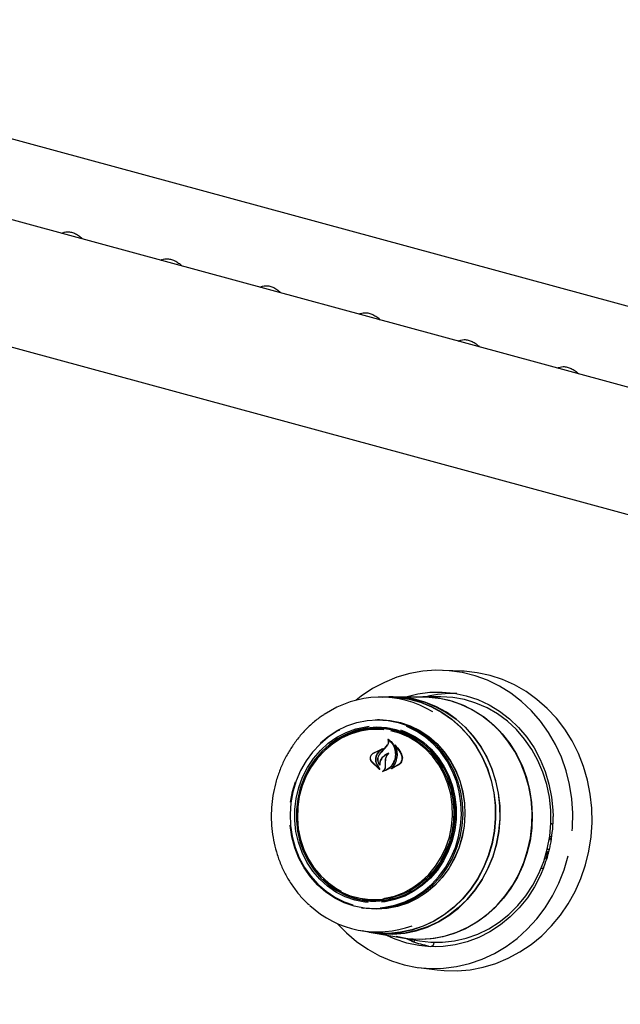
# Model space of a CAD drawing. Header units: inches. Extents: x 35 to 206, y 22 to 147.
# Tile 38 of 51: x 158 to 163, y 119 to 127. Entities that reach past the tile are written whole.
import ezdxf

# ---------------------------------------------------------------- set-up
doc = ezdxf.new("R2010")
doc.units = ezdxf.units.IN
doc.header["$LTSCALE"] = 16
doc.header["$MEASUREMENT"] = 0

msp = doc.modelspace()

# ---------------------------------------------------------------- linework, layer by layer
at = {"color": 7, "linetype": 'Continuous', "lineweight": 25}
for p, q in [((154.2959, 127.3726), (177.8386, 120.9742)), ((177.6148, 120.3755), (152.6648, 127.1564)), ((152.3656, 126.2014), (177.5425, 119.3589)), ((159.2381, 125.3699), (159.2381, 125.3716)), ((161.5246, 122.0705), (161.3731, 122.0767)), ((160.9261, 121.859), (160.8594, 121.8589)), ((160.9611, 121.8609), (160.9261, 121.8609)), ((161.2035, 121.8597), (160.9608, 121.8592)), ((161.3451, 121.8617), (161.2037, 121.8614)), ((160.8494, 121.6749), (160.8338, 121.6749)), ((160.8442, 121.6038), (160.8261, 121.6038)), ((160.925, 121.5126), (160.9215, 121.5129)), ((160.7977, 121.4009), (160.8668, 121.4357)), ((160.7983, 121.4022), (160.88, 121.4404)), ((160.8673, 121.4343), (160.8384, 121.4078)), ((160.8589, 121.4022), (160.8953, 121.4424)), ((160.869, 121.4356), (160.8671, 121.4357)), ((160.8953, 121.4424), (160.9173, 121.471)), ((160.8964, 121.4433), (160.9188, 121.4716)), ((160.9822, 121.4613), (160.9794, 121.4615)), ((160.8516, 121.2693), (160.7842, 121.3357)), ((160.8472, 121.2743), (160.785, 121.3367)), ((160.8997, 121.3266), (160.9007, 121.3525)), ((160.9008, 121.3268), (160.9015, 121.3525)), ((160.826, 121.3157), (160.8482, 121.2755)), ((160.8274, 121.3165), (160.8527, 121.2704)), ((160.851, 121.3106), (160.851, 121.3105)), ((160.8993, 121.2953), (160.8997, 121.3266)), ((160.9008, 121.2953), (160.9008, 121.3268)), ((161.0095, 121.3086), (160.9467, 121.2756)), ((160.9528, 121.2794), (160.9528, 121.2794)), ((161.0079, 121.3099), (160.9531, 121.2794)), ((160.1433, 121.0903), (160.1663, 121.1688)), ((160.1274, 121.0054), (160.1433, 121.0903)), ((162.2336, 120.7021), (162.238, 120.7009)), ((162.2349, 120.7108), (162.2365, 120.7031)), ((162.2501, 120.7224), (162.2372, 120.7259)), ((162.2405, 120.7023), (162.2494, 120.7132)), ((162.2494, 120.7132), (162.2515, 120.722)), ((162.2186, 120.6267), (162.2364, 120.6141)), ((162.2314, 120.619), (162.2267, 120.6001)), ((162.2079, 120.5405), (162.1948, 120.5416)), ((162.2079, 120.5405), (162.22, 120.5909)), ((162.2151, 120.6045), (162.2132, 120.6051)), ((162.2135, 120.6062), (162.2309, 120.5943)), ((162.22, 120.5909), (162.2164, 120.6029)), ((162.1857, 120.4668), (162.1653, 120.4615)), ((162.1653, 120.4616), (162.1654, 120.4615)), ((160.709, 120.2162), (160.7269, 120.2131)), ((160.7047, 120.1448), (160.7201, 120.1421)), ((160.6991, 119.9591), (160.7649, 119.9478)), ((160.7646, 119.946), (160.799, 119.9401)), ((160.799, 119.9418), (161.0382, 119.9007)), ((161.0381, 119.8989), (161.1775, 119.875)), ((161.1098, 119.8759), (161.0652, 119.8943)), ((161.1098, 119.8759), (161.1094, 119.8759)), ((161.2748, 119.831), (161.2754, 119.8309)), ((161.3056, 119.8264), (161.2754, 119.8309)), ((161.2953, 119.8632), (161.2931, 119.8539)), ((161.1691, 119.6583), (161.3195, 119.6391))]:
    msp.add_line(p, q, dxfattribs=at)
at = {"color": 7, "linetype": 'Continuous', "lineweight": 25, "flags": 128}
for points in [[(158.2711, 125.6387), (158.2687, 125.6363), (158.2665, 125.634)], [(159.0784, 125.4192), (159.076, 125.4169), (159.0738, 125.4146)], [(159.8857, 125.1998), (159.8833, 125.1975), (159.8811, 125.1952)], [(160.693, 124.9804), (160.6906, 124.9781), (160.6884, 124.9758)], [(161.5003, 124.761), (161.4979, 124.7587), (161.4957, 124.7563)], [(162.3076, 124.5416), (162.3052, 124.5392), (162.303, 124.5369)], [(162.4207, 120.7704), (162.4228, 120.7984), (162.425, 120.9157), (162.4169, 121.0325), (162.3984, 121.1477), (162.3699, 121.2602), (162.3315, 121.3691), (162.2836, 121.4733), (162.2266, 121.5717), (162.1611, 121.6636), (162.0878, 121.7479), (162.0072, 121.8241), (161.9201, 121.8912), (161.8274, 121.9488), (161.7299, 121.9962), (161.6286, 122.0331), (161.5243, 122.0591), (161.418, 122.0738), (161.3108, 122.0773), (161.2036, 122.0695), (161.0974, 122.0504), (160.9933, 122.0202), (160.8922, 121.9793), (160.795, 121.9279), (160.7027, 121.8666), (160.6599, 121.8334)], [(161.3195, 119.6391), (161.3762, 119.6334), (161.4828, 119.6314), (161.5894, 119.6405), (161.6948, 119.6607), (161.7981, 119.6917), (161.8983, 119.7333), (161.9947, 119.7852), (162.0861, 119.8467), (162.172, 119.9175), (162.2513, 119.9968), (162.3235, 120.0838), (162.3879, 120.1779), (162.4438, 120.2782), (162.4908, 120.3836), (162.5285, 120.4934), (162.5564, 120.6064), (162.5744, 120.7216), (162.5822, 120.8381), (162.5799, 120.9546), (162.5673, 121.0702), (162.5447, 121.1838), (162.5123, 121.2944), (162.4703, 121.4009), (162.4191, 121.5024), (162.3592, 121.5979), (162.2911, 121.6866), (162.2155, 121.7677), (162.1331, 121.8404), (162.0446, 121.9041), (161.9507, 121.9581), (161.8525, 122.0021), (161.7507, 122.0355), (161.6463, 122.0581), (161.5403, 122.0697), (161.5246, 122.0705)], [(161.0614, 121.8594), (161.0654, 121.8607), (161.1626, 121.8853), (161.2614, 121.8986), (161.3608, 121.9007), (161.4596, 121.8914), (161.5569, 121.8708), (161.6516, 121.8392), (161.7425, 121.7969), (161.8288, 121.7444), (161.9094, 121.6823), (161.9835, 121.6112), (162.0503, 121.5318), (162.109, 121.4452), (162.1591, 121.3522), (162.1998, 121.2539), (162.2309, 121.1512), (162.2519, 121.0455), (162.2627, 120.9377), (162.2642, 120.8884)], [(160.8717, 121.8589), (160.9031, 121.8605), (160.9985, 121.8578), (161.0929, 121.8438), (161.1852, 121.8187), (161.2743, 121.7828), (161.3592, 121.7365), (161.4389, 121.6804), (161.5124, 121.6152), (161.579, 121.5415), (161.6377, 121.4602), (161.688, 121.3724), (161.7292, 121.279), (161.7608, 121.1811), (161.7825, 121.0799), (161.7941, 120.9766), (161.7953, 120.8723), (161.7862, 120.7684), (161.7669, 120.6659), (161.7376, 120.5662), (161.6986, 120.4703), (161.6504, 120.3795), (161.5936, 120.2947), (161.5289, 120.217), (161.4569, 120.1473), (161.3786, 120.0864), (161.2949, 120.035), (161.2067, 119.9937), (161.115, 119.963), (161.021, 119.9433), (160.9258, 119.9347), (160.8304, 119.9374), (160.736, 119.9514), (160.7113, 119.957)], [(160.9261, 121.859), (160.9983, 121.8559), (161.0925, 121.842), (161.1846, 121.8169), (161.2736, 121.7811), (161.3583, 121.7349), (161.4379, 121.6789), (161.5113, 121.6138), (161.5777, 121.5402), (161.6363, 121.4592), (161.6865, 121.3715), (161.7276, 121.2783), (161.7592, 121.1806), (161.7809, 121.0796), (161.7924, 120.9764), (161.7936, 120.8724), (161.7845, 120.7686), (161.7652, 120.6664), (161.736, 120.5668), (161.6971, 120.4712), (161.649, 120.3805), (161.5924, 120.2959), (161.5277, 120.2183), (161.4559, 120.1488), (161.3777, 120.0879), (161.2941, 120.0366), (161.2061, 119.9954), (161.1146, 119.9648), (161.0208, 119.9451), (160.9258, 119.9365), (160.8306, 119.9393), (160.7649, 119.9478)], [(161.8045, 120.6623), (161.8238, 120.765), (161.833, 120.8693), (161.8317, 120.9739), (161.8202, 121.0776), (161.7984, 121.1791), (161.7666, 121.2772), (161.7253, 121.3709), (161.6749, 121.4591), (161.616, 121.5405), (161.5492, 121.6145), (161.4755, 121.6799), (161.3955, 121.7362), (161.3103, 121.7826), (161.2209, 121.8186), (161.1283, 121.8438), (161.0337, 121.8578), (160.9611, 121.8609)], [(161.15, 121.8596), (161.1602, 121.8602), (161.2563, 121.8598), (161.3518, 121.8483), (161.4454, 121.8258), (161.5361, 121.7925), (161.623, 121.7487), (161.7049, 121.6951), (161.781, 121.6321), (161.8505, 121.5606), (161.9125, 121.4813), (161.9663, 121.3951), (162.0114, 121.303), (162.0471, 121.2061), (162.0732, 121.1054), (162.0893, 121.002), (162.0952, 120.8973), (162.0909, 120.7922), (162.0764, 120.6881), (162.0518, 120.5861), (162.0175, 120.4874), (161.9739, 120.393), (161.9214, 120.3041), (161.8606, 120.2217), (161.7923, 120.1466), (161.7171, 120.0798), (161.636, 120.022), (161.5499, 119.9739), (161.4597, 119.9359), (161.3665, 119.9086), (161.2712, 119.8922), (161.1751, 119.887), (161.0792, 119.8929), (160.9855, 119.9098)], [(161.0058, 121.858), (161.0332, 121.8561), (161.1277, 121.8421), (161.2201, 121.817), (161.3094, 121.781), (161.3944, 121.7347), (161.4742, 121.6785), (161.5478, 121.6132), (161.6144, 121.5394), (161.6733, 121.458), (161.7236, 121.3701), (161.7648, 121.2766), (161.7965, 121.1786), (161.8183, 121.0772), (161.8298, 120.9738), (161.831, 120.8694), (161.8219, 120.7653), (161.8026, 120.6627)], [(161.0382, 119.9007), (161.1031, 119.8922), (161.199, 119.889), (161.2948, 119.8971), (161.3895, 119.9162), (161.4819, 119.9461), (161.571, 119.9866), (161.6558, 120.0371), (161.7354, 120.0971), (161.8088, 120.1659), (161.8752, 120.2428), (161.9338, 120.3268), (161.9841, 120.417), (162.0254, 120.5123), (162.0572, 120.6118), (162.0792, 120.7143), (162.0911, 120.8185), (162.0929, 120.9234), (162.0845, 121.0278), (162.0659, 121.1304), (162.0374, 121.2301), (161.9994, 121.3257), (161.9521, 121.4163), (161.8963, 121.5007), (161.8325, 121.578), (161.7614, 121.6473), (161.6839, 121.7079), (161.6008, 121.759), (161.513, 121.8001), (161.4216, 121.8307)], [(162.2174, 120.6219), (162.2372, 120.7264), (162.2468, 120.8324), (162.246, 120.9388), (162.2348, 121.0442), (162.2134, 121.1477), (162.1821, 121.2479), (162.1411, 121.3437), (162.091, 121.4341), (162.0323, 121.5179), (161.9657, 121.5944), (161.8919, 121.6626), (161.8117, 121.7217), (161.7262, 121.771), (161.6362, 121.8101), (161.5427, 121.8384), (161.4469, 121.8557), (161.3498, 121.8617), (161.3451, 121.8617)], [(160.3698, 121.4857), (160.4337, 121.5392), (160.5072, 121.5872), (160.5854, 121.6252), (160.667, 121.6528), (160.7509, 121.6694), (160.8359, 121.6749), (160.9207, 121.6692), (161.0041, 121.6523), (161.0849, 121.6246), (161.1619, 121.5863), (161.234, 121.5381), (161.3001, 121.4807), (161.3592, 121.4149), (161.4106, 121.3417), (161.4534, 121.2621), (161.4871, 121.1773), (161.5111, 121.0885), (161.525, 120.997), (161.5288, 120.9042), (161.5222, 120.8115), (161.5056, 120.7201), (161.4789, 120.6314), (161.4428, 120.5467), (161.3976, 120.4672), (161.344, 120.3941), (161.2829, 120.3284), (161.2151, 120.2712), (161.1416, 120.2232), (161.0634, 120.1852), (160.9818, 120.1576), (160.8979, 120.141), (160.8129, 120.1355), (160.7281, 120.1412), (160.6447, 120.1581), (160.5639, 120.1858), (160.4869, 120.2241), (160.4148, 120.2723), (160.3487, 120.3297), (160.2896, 120.3955), (160.2382, 120.4687), (160.1954, 120.5483), (160.1617, 120.6331), (160.1378, 120.7219), (160.1238, 120.8134), (160.1234, 120.8172)], [(160.8152, 121.6746), (160.8522, 121.6756), (160.9372, 121.6699), (161.0209, 121.653), (161.1019, 121.6251), (161.1791, 121.5868), (161.2514, 121.5385), (161.3176, 121.4809), (161.377, 121.4149), (161.4285, 121.3415), (161.4714, 121.2617), (161.5051, 121.1766), (161.5292, 121.0876), (161.5432, 120.9959), (161.5469, 120.9029), (161.5404, 120.8099), (161.5237, 120.7182), (161.497, 120.6293), (161.4607, 120.5443), (161.4154, 120.4646), (161.3617, 120.3913), (161.3004, 120.3255), (161.2324, 120.2681), (161.1587, 120.22), (161.0804, 120.1818), (160.9985, 120.1542), (160.9144, 120.1375), (160.8292, 120.132), (160.7441, 120.1378), (160.6864, 120.1482)], [(160.8494, 121.6749), (160.8516, 121.6749), (160.9365, 121.6692), (161.0201, 121.6523), (161.101, 121.6245), (161.1782, 121.5862), (161.2504, 121.5379), (161.3166, 121.4804), (161.3758, 121.4145), (161.4273, 121.3411), (161.4702, 121.2614), (161.5039, 121.1764), (161.5279, 121.0875), (161.5419, 120.9959), (161.5457, 120.9029), (161.5391, 120.81), (161.5224, 120.7184), (161.4957, 120.6296), (161.4595, 120.5447), (161.4142, 120.4651), (161.3606, 120.3919), (161.2994, 120.3261), (161.2314, 120.2688), (161.1578, 120.2207), (161.0795, 120.1826), (160.9978, 120.155), (160.9137, 120.1383), (160.8286, 120.1328), (160.7436, 120.1385), (160.7201, 120.1421)], [(160.5245, 121.5904), (160.5068, 121.5807), (160.434, 121.5332), (160.3669, 121.4765), (160.3064, 121.4115), (160.2533, 121.3392), (160.2086, 121.2605), (160.1728, 121.1766), (160.1464, 121.0888), (160.1299, 120.9983), (160.1234, 120.9064), (160.1272, 120.8146), (160.141, 120.724), (160.1647, 120.6361), (160.198, 120.5522), (160.2404, 120.4734), (160.2913, 120.4009), (160.3498, 120.3357), (160.4153, 120.2789), (160.4866, 120.2312), (160.5629, 120.1933), (160.6338, 120.1684)], [(160.7593, 120.1885), (160.7307, 120.1915), (160.6496, 120.2077), (160.5712, 120.2348), (160.4966, 120.2726), (160.4271, 120.3204), (160.3638, 120.3773), (160.3076, 120.4427), (160.2595, 120.5153), (160.2201, 120.5941), (160.1902, 120.6778), (160.1702, 120.765), (160.1604, 120.8546), (160.1609, 120.9449), (160.1718, 121.0346), (160.1929, 121.1222), (160.2238, 121.2065), (160.2641, 121.286), (160.3132, 121.3595), (160.3702, 121.4259), (160.4342, 121.484), (160.5043, 121.5331), (160.5793, 121.5722), (160.6581, 121.6009), (160.7394, 121.6185), (160.7662, 121.6219)], [(160.9865, 121.5928), (160.9067, 121.6087), (160.8255, 121.6135), (160.7442, 121.6072), (160.6642, 121.5898), (160.5866, 121.5616), (160.5128, 121.5231), (160.4437, 121.4748), (160.3807, 121.4175), (160.3246, 121.3522), (160.2763, 121.2798), (160.2366, 121.2015), (160.2062, 121.1186), (160.1854, 121.0323), (160.1747, 120.944), (160.1741, 120.855), (160.1838, 120.7669), (160.2035, 120.681), (160.233, 120.5986), (160.2717, 120.521), (160.3191, 120.4495), (160.3744, 120.3852), (160.4368, 120.3291), (160.5052, 120.2821), (160.5786, 120.2449), (160.6559, 120.2181), (160.7357, 120.2022), (160.8169, 120.1974), (160.8981, 120.2037), (160.9782, 120.2211), (161.0557, 120.2493), (161.1296, 120.2879), (161.1986, 120.3361), (161.2617, 120.3934), (161.3178, 120.4587), (161.366, 120.5311), (161.4057, 120.6094), (161.4362, 120.6923), (161.4569, 120.7787), (161.4677, 120.867), (161.4682, 120.9559), (161.4586, 121.044), (161.4388, 121.13), (161.4094, 121.2124), (161.3707, 121.2899), (161.3233, 121.3614), (161.2679, 121.4257), (161.2056, 121.4818), (161.1372, 121.5288), (161.0637, 121.566), (160.9865, 121.5928)], [(160.8857, 121.5934), (160.8555, 121.5959), (160.7745, 121.5946), (160.6941, 121.5821), (160.6158, 121.5585), (160.5406, 121.5242), (160.47, 121.4797), (160.405, 121.4258), (160.3467, 121.3634), (160.2961, 121.2935), (160.2541, 121.2172), (160.2212, 121.1358), (160.198, 121.0506), (160.1849, 120.9631), (160.1822, 120.8746), (160.1899, 120.7866), (160.2078, 120.7006), (160.2356, 120.618), (160.273, 120.5401), (160.3192, 120.4682), (160.3736, 120.4035), (160.4352, 120.347), (160.503, 120.2997), (160.54, 120.2793)], [(160.9806, 121.5833), (161.0583, 121.5563), (161.132, 121.5186), (161.2005, 121.4708), (161.2628, 121.4137), (161.3177, 121.3483), (161.3645, 121.2757), (161.4022, 121.197), (161.4304, 121.1134), (161.4485, 121.0265), (161.4562, 120.9376), (161.4535, 120.8482), (161.4403, 120.7597), (161.4169, 120.6736), (161.3836, 120.5913), (161.3411, 120.5142), (161.2899, 120.4435), (161.231, 120.3804), (161.1654, 120.326), (161.094, 120.281), (161.018, 120.2463), (160.9388, 120.2225), (160.8576, 120.2098), (160.7758, 120.2086), (160.6946, 120.2189), (160.6154, 120.2404), (160.5396, 120.2728), (160.4683, 120.3156), (160.4028, 120.3682), (160.3913, 120.3789)], [(160.8555, 120.145), (160.8936, 120.1489), (160.9766, 120.1654), (161.0574, 120.1926), (161.1348, 120.2303), (161.2076, 120.2778), (161.2747, 120.3345), (161.3352, 120.3995), (161.3882, 120.4718), (161.433, 120.5505), (161.4688, 120.6344), (161.4952, 120.7222), (161.5117, 120.8127), (161.5181, 120.9046), (161.5144, 120.9964), (161.5006, 121.087), (161.4769, 121.1749), (161.4436, 121.2588), (161.4012, 121.3376), (161.3503, 121.4101), (161.2917, 121.4753), (161.2263, 121.5321), (161.1549, 121.5798), (161.0787, 121.6177), (161.0714, 121.6207)], [(161.0228, 121.5924), (161.0639, 121.5767), (161.1385, 121.5389), (161.208, 121.4912), (161.2713, 121.4342), (161.3275, 121.3689), (161.3757, 121.2963), (161.415, 121.2175), (161.4449, 121.1338), (161.4649, 121.0465), (161.4748, 120.957), (161.4742, 120.8667), (161.4633, 120.777), (161.4422, 120.6893), (161.4113, 120.605), (161.371, 120.5255), (161.3219, 120.452), (161.265, 120.3857), (161.2009, 120.3275), (161.1308, 120.2785), (161.0558, 120.2393), (160.977, 120.2107), (160.8957, 120.193), (160.8661, 120.1894)], [(160.8874, 120.2214), (160.8939, 120.2223), (160.9735, 120.2404), (161.0504, 120.2695), (161.1234, 120.3089), (161.1913, 120.3582), (161.2531, 120.4165), (161.3076, 120.4828), (161.3541, 120.5561), (161.3917, 120.6351), (161.4197, 120.7186), (161.4379, 120.8051), (161.4458, 120.8933), (161.4433, 120.9817), (161.4305, 121.0689), (161.4076, 121.1534), (161.3749, 121.2338), (161.333, 121.3089), (161.2826, 121.3773), (161.2245, 121.438), (161.1597, 121.49), (161.0892, 121.5323), (161.0141, 121.5644), (160.942, 121.5845)], [(162.2468, 120.8333), (162.2517, 120.8294), (162.2617, 120.8205)], [(162.2365, 120.7031), (162.2368, 120.7022), (162.2371, 120.7016), (162.2375, 120.7011), (162.2381, 120.7009), (162.2386, 120.7009), (162.2392, 120.7012), (162.2399, 120.7016), (162.2405, 120.7023)], [(160.799, 119.9401), (160.8651, 119.9315), (160.9607, 119.9287), (161.0563, 119.9373), (161.1506, 119.9571), (161.2425, 119.9879), (161.331, 120.0293), (161.415, 120.0809), (161.4936, 120.142), (161.5657, 120.212), (161.6307, 120.2899), (161.6877, 120.3749), (161.736, 120.4661), (161.7751, 120.5622), (161.8045, 120.6623)], [(161.8026, 120.6627), (161.7732, 120.5628), (161.7342, 120.4669), (161.686, 120.3759), (161.6291, 120.291), (161.5643, 120.2132), (161.4923, 120.1434), (161.4138, 120.0824), (161.33, 120.031), (161.2416, 119.9896), (161.1499, 119.9589), (161.0558, 119.9391), (160.9604, 119.9305), (160.8649, 119.9333), (160.8249, 119.9378)], [(161.1775, 119.875), (161.2676, 119.8645), (161.3649, 119.8641), (161.4619, 119.8751), (161.5574, 119.8972), (161.6504, 119.9303), (161.7398, 119.9739), (161.8246, 120.0276), (161.9038, 120.0908), (161.9765, 120.1627), (162.042, 120.2425), (162.0994, 120.3294), (162.1481, 120.4223), (162.1876, 120.5202), (162.2174, 120.6219)], [(160.5067, 120.0177), (160.5809, 119.9406), (160.6648, 119.8688), (160.7548, 119.8064), (160.85, 119.7538), (160.9496, 119.7116), (161.0525, 119.6802), (161.1579, 119.6598), (161.2648, 119.6507), (161.3721, 119.6528), (161.4789, 119.6663), (161.5842, 119.691), (161.6869, 119.7266), (161.7862, 119.7728), (161.8811, 119.8292), (161.9707, 119.8953), (162.0541, 119.9704), (162.1307, 120.0539), (162.1996, 120.1449), (162.2603, 120.2427), (162.3121, 120.3462), (162.3546, 120.4546), (162.3874, 120.5668)], [(162.2164, 120.6029), (162.2161, 120.6036), (162.2157, 120.6042), (162.2153, 120.6045), (162.2147, 120.6046), (162.2141, 120.6045), (162.2135, 120.6041), (162.2128, 120.6035), (162.2128, 120.6035)], [(162.1873, 120.4692), (162.1624, 120.4104), (162.113, 120.3153), (162.0549, 120.2263), (161.9887, 120.1442), (161.9151, 120.0701), (161.8349, 120.0046), (161.749, 119.9485), (161.6584, 119.9025), (161.564, 119.867), (161.4668, 119.8424), (161.368, 119.829), (161.2687, 119.8269), (161.1698, 119.8363), (161.0725, 119.8568), (160.9778, 119.8884), (160.8982, 119.9248)]]:
    msp.add_lwpolyline(points, dxfattribs=at)
at = {"color": 7, "linetype": 'Continuous', "lineweight": 25}
for centre, radius, start, end in [((160.859, 121.0443), 0.8141, 58.48364, 124.30629), ((161.2051, 121.0349), 0.8247, 74.78066, 90.11205), ((161.4478, 121.0142), 0.8745, 87.92006, 104.33752), ((160.8274, 120.9985), 0.6045, 75.32036, 130.44006), ((160.8461, 121.0103), 0.6006, 81.12067, 113.40777), ((160.8432, 121.0061), 0.5977, 50.83592, 89.9017), ((167.7505, 115.0564), 9.3686, 137.02069, 137.35494), ((160.8277, 120.7962), 0.5988, 236.89676, 269.2835), ((160.8258, 120.8037), 0.5988, 260.49103, 299.48017), ((160.8352, 120.7616), 0.8135, 227.2277, 290.34593), ((161.4125, 120.6919), 0.8726, 250.36037, 259.2306)]:
    msp.add_arc(centre, radius, start, end, dxfattribs=at)
for points, knots in [([(158.2656, 125.6342), (158.2715, 125.6374), (158.2841, 125.6441), (158.3105, 125.6474), (158.3421, 125.6439), (158.3758, 125.6318), (158.4074, 125.6134), (158.4251, 125.5965), (158.4335, 125.5886)], [0, 0, 0, 0, 0.150583, 0.31866, 0.498164, 0.673045, 0.846562, 1, 1, 1, 1]), ([(159.0729, 125.4148), (159.0788, 125.418), (159.0914, 125.4247), (159.1178, 125.428), (159.1494, 125.4245), (159.1831, 125.4124), (159.2137, 125.3946), (159.2306, 125.3786), (159.2381, 125.3716)], [0, 0, 0, 0, 0.1530525, 0.3238836, 0.5063311, 0.6840815, 0.8604444, 1, 1, 1, 1]), ([(159.8802, 125.1954), (159.8861, 125.1986), (159.8987, 125.2053), (159.9251, 125.2086), (159.9567, 125.2051), (159.9904, 125.193), (160.022, 125.1745), (160.0397, 125.1577), (160.0481, 125.1498)], [0, 0, 0, 0, 0.150583, 0.318657, 0.498161, 0.673043, 0.846562, 1, 1, 1, 1]), ([(160.6875, 124.976), (160.6934, 124.9792), (160.706, 124.9859), (160.7324, 124.9892), (160.7639, 124.9857), (160.7977, 124.9736), (160.8293, 124.9551), (160.847, 124.9383), (160.8553, 124.9304)], [0, 0, 0, 0, 0.150583, 0.318659, 0.498162, 0.673044, 0.84656, 1, 1, 1, 1]), ([(161.4948, 124.7566), (161.5007, 124.7598), (161.5133, 124.7665), (161.5397, 124.7698), (161.5712, 124.7663), (161.605, 124.7542), (161.6366, 124.7357), (161.6543, 124.7189), (161.6626, 124.711)], [0, 0, 0, 0, 0.150583, 0.318659, 0.498162, 0.673044, 0.84656, 1, 1, 1, 1]), ([(162.3021, 124.5372), (162.308, 124.5404), (162.3206, 124.5471), (162.347, 124.5504), (162.3785, 124.5469), (162.4123, 124.5347), (162.4439, 124.5163), (162.4616, 124.4995), (162.4699, 124.4916)], [0, 0, 0, 0, 0.150583, 0.318659, 0.498162, 0.673042, 0.84656, 1, 1, 1, 1]), ([(160.3969, 121.7148), (160.3875, 121.7089), (160.3521, 121.6866), (160.2956, 121.6392), (160.2284, 121.5735), (160.168, 121.5002), (160.1146, 121.4208), (160.0688, 121.336), (160.0312, 121.2467), (160.002, 121.1538), (159.9817, 121.0582), (159.9704, 120.961), (159.9683, 120.8632), (159.9753, 120.7658), (159.9915, 120.6698), (160.0167, 120.5763), (160.0505, 120.4861), (160.0927, 120.4003), (160.1426, 120.3196), (160.2005, 120.2457), (160.2466, 120.1945), (160.275, 120.1707), (160.2799, 120.1666)], [0, 0, 0, 0, 0.019359, 0.073068, 0.126816, 0.1806, 0.234417, 0.288263, 0.342132, 0.396021, 0.449926, 0.503842, 0.557767, 0.611695, 0.665623, 0.719548, 0.773463, 0.827365, 0.881247, 0.935103, 0.988927, 1, 1, 1, 1]), ([(160.9173, 121.471), (160.9194, 121.4751), (160.9237, 121.4835), (160.9248, 121.4975), (160.9228, 121.5069), (160.9208, 121.5113), (160.9207, 121.5117)], [0, 0, 0, 0, 0.322041, 0.644194, 0.96662, 1, 1, 1, 1]), ([(160.9188, 121.4716), (160.9209, 121.4756), (160.9252, 121.4836), (160.9265, 121.4972), (160.9243, 121.5084), (160.9209, 121.5141), (160.9197, 121.5162)], [0, 0, 0, 0, 0.278312, 0.556595, 0.835284, 1, 1, 1, 1]), ([(160.9197, 121.5162), (160.9196, 121.5163), (160.9195, 121.5165), (160.9195, 121.5167), (160.9196, 121.517), (160.9197, 121.5172), (160.9199, 121.5174), (160.9202, 121.5175), (160.9205, 121.5175), (160.9206, 121.5175), (160.9207, 121.5174), (160.9207, 121.5174)], [0, 0, 0, 0, 0.123059, 0.245882, 0.370534, 0.496005, 0.620804, 0.743628, 0.863936, 0.982627, 1, 1, 1, 1]), ([(160.9218, 121.5128), (160.9217, 121.5128), (160.9216, 121.5129), (160.9213, 121.5129), (160.9211, 121.5128), (160.9208, 121.5127), (160.9207, 121.5124), (160.9206, 121.5122), (160.9206, 121.5119), (160.9206, 121.5118), (160.9207, 121.5117)], [0, 0, 0, 0, 0.125565, 0.251349, 0.377068, 0.503378, 0.63136, 0.760593, 0.890396, 1, 1, 1, 1]), ([(160.9207, 121.5174), (160.9319, 121.5088), (160.9555, 121.4907), (160.9777, 121.4486), (160.9839, 121.4131), (160.9835, 121.3939), (160.9834, 121.3915)], [0, 0, 0, 0, 0.296386, 0.623257, 0.95301, 1, 1, 1, 1]), ([(160.9218, 121.5128), (160.9328, 121.5033), (160.9557, 121.4837), (160.9768, 121.4404), (160.9791, 121.4077), (160.9802, 121.3915)], [0, 0, 0, 0, 0.321883, 0.666052, 1, 1, 1, 1]), ([(160.8804, 121.4389), (160.8707, 121.433), (160.8562, 121.424), (160.8447, 121.4111), (160.8409, 121.4067)], [0, 0, 0, 0, 0.666179, 1, 1, 1, 1]), ([(160.8673, 121.4343), (160.8674, 121.4343), (160.8675, 121.4344), (160.8677, 121.4347), (160.8677, 121.435), (160.8677, 121.4352), (160.8676, 121.4355), (160.8674, 121.4356), (160.8672, 121.4357), (160.867, 121.4357), (160.8668, 121.4357), (160.8668, 121.4357)], [0, 0, 0, 0, 0.118362, 0.23669, 0.355546, 0.474964, 0.594035, 0.712169, 0.829478, 0.94589, 1, 1, 1, 1]), ([(160.88, 121.4404), (160.8801, 121.4404), (160.8802, 121.4405), (160.8805, 121.4404), (160.8807, 121.4402), (160.8808, 121.44), (160.8808, 121.4398), (160.8808, 121.4395), (160.8807, 121.4392), (160.8805, 121.439), (160.8804, 121.439), (160.8804, 121.4389)], [0, 0, 0, 0, 0.113265, 0.226586, 0.339656, 0.453585, 0.568981, 0.686245, 0.804498, 0.922717, 1, 1, 1, 1]), ([(160.9746, 121.4685), (160.9746, 121.4686), (160.9745, 121.4688), (160.9745, 121.4691), (160.9746, 121.4693), (160.9747, 121.4696), (160.9749, 121.4697), (160.9752, 121.4698), (160.9754, 121.4698), (160.9756, 121.4698), (160.9757, 121.4697), (160.9758, 121.4697)], [0, 0, 0, 0, 0.117556, 0.234729, 0.353574, 0.473658, 0.593456, 0.711983, 0.828229, 0.942486, 1, 1, 1, 1]), ([(160.9818, 121.3249), (160.9874, 121.3407), (160.9986, 121.3723), (160.996, 121.4221), (160.9843, 121.4533), (160.9753, 121.4674), (160.9746, 121.4685)], [0, 0, 0, 0, 0.3243479, 0.6486981, 0.9725897, 1, 1, 1, 1]), ([(160.9758, 121.4697), (160.9909, 121.454), (161.0147, 121.4294), (161.0282, 121.397), (161.0331, 121.3852)], [0, 0, 0, 0, 0.635989, 1, 1, 1, 1]), ([(160.9798, 121.4614), (160.9797, 121.4614), (160.9796, 121.4615), (160.9793, 121.4616), (160.9791, 121.4615), (160.9789, 121.4614), (160.9787, 121.4612), (160.9785, 121.461), (160.9785, 121.4607), (160.9785, 121.4605), (160.9786, 121.4604), (160.9786, 121.4603)], [0, 0, 0, 0, 0.116385, 0.232657, 0.348975, 0.465746, 0.583961, 0.703058, 0.823127, 0.942822, 1, 1, 1, 1]), ([(160.9823, 121.3244), (160.9877, 121.3402), (160.9984, 121.372), (160.996, 121.4205), (160.9841, 121.4477), (160.9786, 121.4603)], [0, 0, 0, 0, 0.348802, 0.697655, 1, 1, 1, 1]), ([(160.9798, 121.4614), (160.9943, 121.4448), (161.0145, 121.4218), (161.0263, 121.3928), (161.0297, 121.3847)], [0, 0, 0, 0, 0.718759, 1, 1, 1, 1]), ([(160.7842, 121.3357), (160.7819, 121.3401), (160.7773, 121.3489), (160.7763, 121.3646), (160.7799, 121.3801), (160.7876, 121.3933), (160.7949, 121.3994), (160.7983, 121.4022)], [0, 0, 0, 0, 0.206319, 0.41259, 0.619969, 0.827569, 1, 1, 1, 1]), ([(160.785, 121.3367), (160.7828, 121.341), (160.7782, 121.3494), (160.777, 121.3646), (160.7803, 121.3795), (160.7875, 121.3923), (160.7945, 121.3982), (160.7977, 121.4009)], [0, 0, 0, 0, 0.205663, 0.411399, 0.617783, 0.824286, 1, 1, 1, 1]), ([(160.821, 121.3745), (160.8194, 121.3658), (160.816, 121.3486), (160.8201, 121.3284), (160.8248, 121.3182), (160.826, 121.3157)], [0, 0, 0, 0, 0.427053, 0.854259, 1, 1, 1, 1]), ([(160.8233, 121.374), (160.8215, 121.3655), (160.818, 121.3486), (160.8218, 121.3288), (160.8263, 121.3189), (160.8274, 121.3165)], [0, 0, 0, 0, 0.4291024, 0.8582563, 1, 1, 1, 1]), ([(160.8384, 121.4078), (160.8328, 121.3997), (160.8257, 121.3892), (160.8219, 121.3772), (160.821, 121.3745)], [0, 0, 0, 0, 0.775736, 1, 1, 1, 1]), ([(160.8409, 121.4067), (160.8353, 121.3987), (160.8281, 121.3884), (160.8242, 121.3766), (160.8233, 121.374)], [0, 0, 0, 0, 0.779141, 1, 1, 1, 1]), ([(160.8526, 121.3053), (160.8489, 121.311), (160.841, 121.3231), (160.8368, 121.3463), (160.8398, 121.371), (160.8486, 121.3904), (160.8566, 121.4), (160.8593, 121.4032)], [0, 0, 0, 0, 0.199033, 0.425619, 0.654007, 0.884098, 1, 1, 1, 1]), ([(160.8505, 121.3109), (160.8472, 121.3168), (160.8403, 121.3294), (160.8377, 121.3525), (160.8422, 121.3765), (160.851, 121.393), (160.8576, 121.4007), (160.8589, 121.4022)], [0, 0, 0, 0, 0.211276, 0.452058, 0.693903, 0.936587, 1, 1, 1, 1]), ([(160.8681, 121.3616), (160.8639, 121.3556), (160.8556, 121.3434), (160.8515, 121.3253), (160.8517, 121.3147), (160.8518, 121.3115)], [0, 0, 0, 0, 0.407833, 0.815772, 1, 1, 1, 1]), ([(160.8699, 121.3605), (160.8657, 121.3546), (160.8574, 121.3427), (160.8526, 121.3231), (160.8535, 121.311), (160.8539, 121.306)], [0, 0, 0, 0, 0.368988, 0.73795, 1, 1, 1, 1]), ([(160.927, 121.4032), (160.9147, 121.3977), (160.8927, 121.3878), (160.8757, 121.3697), (160.8681, 121.3616)], [0, 0, 0, 0, 0.5544379, 1, 1, 1, 1]), ([(160.9212, 121.3986), (160.909, 121.3922), (160.89, 121.3823), (160.8752, 121.3663), (160.8699, 121.3605)], [0, 0, 0, 0, 0.64149, 1, 1, 1, 1]), ([(160.9675, 121.3282), (160.9597, 121.3154), (160.9441, 121.2897), (160.9106, 121.2642), (160.8866, 121.2566), (160.876, 121.2533)], [0, 0, 0, 0, 0.359988, 0.720089, 1, 1, 1, 1]), ([(160.9654, 121.3289), (160.9579, 121.3162), (160.943, 121.2908), (160.9126, 121.2674), (160.8918, 121.2597), (160.884, 121.2568)], [0, 0, 0, 0, 0.384899, 0.76993, 1, 1, 1, 1]), ([(160.9007, 121.3525), (160.9022, 121.3601), (160.9051, 121.3751), (160.9147, 121.3897), (160.9209, 121.3962), (160.922, 121.3973)], [0, 0, 0, 0, 0.456278, 0.912527, 1, 1, 1, 1]), ([(160.9015, 121.3525), (160.9028, 121.3599), (160.9054, 121.3745), (160.9159, 121.3913), (160.9244, 121.399), (160.9276, 121.4018)], [0, 0, 0, 0, 0.387706, 0.775506, 1, 1, 1, 1]), ([(160.927, 121.4032), (160.927, 121.4032), (160.9272, 121.4033), (160.9275, 121.4032), (160.9277, 121.4031), (160.9278, 121.4029), (160.9279, 121.4026), (160.9279, 121.4024), (160.9278, 121.4021), (160.9277, 121.4019), (160.9276, 121.4018), (160.9276, 121.4018)], [0, 0, 0, 0, 0.119262, 0.238465, 0.357393, 0.476352, 0.595975, 0.716659, 0.837988, 0.959658, 1, 1, 1, 1]), ([(160.9802, 121.3915), (160.9786, 121.3756), (160.9764, 121.354), (160.9677, 121.3342), (160.9654, 121.3289)], [0, 0, 0, 0, 0.736126, 1, 1, 1, 1]), ([(160.9834, 121.3915), (160.9815, 121.3753), (160.979, 121.3535), (160.9698, 121.3335), (160.9675, 121.3282)], [0, 0, 0, 0, 0.739885, 1, 1, 1, 1]), ([(161.0297, 121.3847), (161.0315, 121.3781), (161.035, 121.3649), (161.0319, 121.3438), (161.0231, 121.3242), (161.013, 121.3147), (161.0079, 121.3099)], [0, 0, 0, 0, 0.249252, 0.498557, 0.748959, 1, 1, 1, 1]), ([(161.0331, 121.3852), (161.0348, 121.3784), (161.0383, 121.3649), (161.0348, 121.3432), (161.0254, 121.3232), (161.0148, 121.3134), (161.0095, 121.3086)], [0, 0, 0, 0, 0.249695, 0.499306, 0.750817, 1, 1, 1, 1]), ([(160.8505, 121.3109), (160.8505, 121.3108), (160.8506, 121.3107), (160.8508, 121.3106), (160.8511, 121.3105), (160.8513, 121.3106), (160.8516, 121.3108), (160.8517, 121.311), (160.8518, 121.3112), (160.8518, 121.3114), (160.8518, 121.3115)], [0, 0, 0, 0, 0.128652, 0.257275, 0.385559, 0.513837, 0.642044, 0.771403, 0.90106, 1, 1, 1, 1]), ([(160.8527, 121.2704), (160.8527, 121.2703), (160.8528, 121.2702), (160.8528, 121.2699), (160.8527, 121.2696), (160.8526, 121.2694), (160.8523, 121.2692), (160.8521, 121.2691), (160.8519, 121.2691), (160.8517, 121.2692), (160.8516, 121.2693)], [0, 0, 0, 0, 0.125309, 0.250638, 0.376465, 0.502439, 0.628087, 0.752902, 0.876871, 1, 1, 1, 1]), ([(160.8539, 121.306), (160.8539, 121.3059), (160.8539, 121.3057), (160.8538, 121.3055), (160.8537, 121.3052), (160.8534, 121.3051), (160.8532, 121.305), (160.8529, 121.305), (160.8527, 121.3051), (160.8526, 121.3052), (160.8526, 121.3053)], [0, 0, 0, 0, 0.130331, 0.260519, 0.39103, 0.520806, 0.649649, 0.777243, 0.904496, 1, 1, 1, 1]), ([(160.876, 121.2533), (160.876, 121.2533), (160.8758, 121.2533), (160.8756, 121.2534), (160.8754, 121.2535), (160.8752, 121.2538), (160.8752, 121.254), (160.8752, 121.2543), (160.8753, 121.2545), (160.8755, 121.2547), (160.8756, 121.2548), (160.8756, 121.2548)], [0, 0, 0, 0, 0.118367, 0.237016, 0.355379, 0.47425, 0.593703, 0.713693, 0.834519, 0.955245, 1, 1, 1, 1]), ([(160.8756, 121.2548), (160.8783, 121.2567), (160.8852, 121.2615), (160.8936, 121.2727), (160.8983, 121.2851), (160.8991, 121.2928), (160.8993, 121.2953)], [0, 0, 0, 0, 0.206001, 0.524655, 0.845105, 1, 1, 1, 1]), ([(160.8834, 121.2582), (160.8862, 121.2611), (160.8928, 121.2678), (160.8991, 121.2809), (160.9003, 121.2908), (160.9008, 121.2953)], [0, 0, 0, 0, 0.292797, 0.676002, 1, 1, 1, 1]), ([(160.9467, 121.2756), (160.9467, 121.2756), (160.9465, 121.2755), (160.9462, 121.2756), (160.946, 121.2757), (160.9459, 121.2759), (160.9458, 121.2762), (160.9458, 121.2765), (160.9459, 121.2767), (160.946, 121.2769), (160.9461, 121.277)], [0, 0, 0, 0, 0.122686, 0.245523, 0.367803, 0.490109, 0.61274, 0.736551, 0.861211, 1, 1, 1, 1]), ([(160.9461, 121.277), (160.9556, 121.2866), (160.9697, 121.3009), (160.9788, 121.319), (160.9818, 121.3249)], [0, 0, 0, 0, 0.670267, 1, 1, 1, 1]), ([(160.9524, 121.2808), (160.9523, 121.2807), (160.9522, 121.2806), (160.9521, 121.2803), (160.9521, 121.28), (160.9522, 121.2798), (160.9524, 121.2796), (160.9526, 121.2794), (160.9528, 121.2794), (160.953, 121.2794), (160.9531, 121.2794)], [0, 0, 0, 0, 0.12546, 0.251078, 0.376646, 0.501921, 0.626637, 0.750523, 0.874269, 1, 1, 1, 1]), ([(160.9524, 121.2808), (160.9613, 121.2911), (160.973, 121.3045), (160.9805, 121.3206), (160.9823, 121.3244)], [0, 0, 0, 0, 0.766376, 1, 1, 1, 1]), ([(162.2619, 120.8886), (162.2619, 120.8697), (162.262, 120.8349), (162.2593, 120.8002), (162.2582, 120.7842)], [0, 0, 0, 0, 0.540626, 1, 1, 1, 1]), ([(162.2582, 120.7842), (162.2543, 120.7498), (162.2488, 120.7013), (162.2384, 120.6464), (162.2332, 120.6259), (162.2314, 120.619)], [0, 0, 0, 0, 0.6204068, 0.8723016, 1, 1, 1, 1]), ([(162.2267, 120.6001), (162.2244, 120.5907), (162.2164, 120.5577), (162.2025, 120.5139), (162.1891, 120.4804), (162.1846, 120.4692)], [0, 0, 0, 0, 0.210193, 0.736805, 1, 1, 1, 1]), ([(161.1192, 119.87), (161.1173, 119.8707), (161.1136, 119.8721), (161.1098, 119.874), (161.108, 119.8753), (161.1082, 119.8759), (161.1091, 119.8759), (161.1094, 119.8759)], [0, 0, 0, 0, 0.2281371, 0.4562839, 0.6843823, 0.9119414, 1, 1, 1, 1]), ([(161.1098, 119.8759), (161.1107, 119.8762), (161.1127, 119.8768), (161.1158, 119.8803), (161.1175, 119.8838), (161.1182, 119.8852)], [0, 0, 0, 0, 0.379975, 0.759848, 1, 1, 1, 1]), ([(161.1345, 119.8824), (161.1337, 119.8793), (161.1322, 119.8739), (161.1301, 119.8694), (161.1292, 119.8673)], [0, 0, 0, 0, 0.553689, 1, 1, 1, 1]), ([(161.2931, 119.8539), (161.2923, 119.8512), (161.2907, 119.8458), (161.2869, 119.8387), (161.2825, 119.8335), (161.2785, 119.831), (161.2763, 119.8309), (161.2754, 119.8309)], [0, 0, 0, 0, 0.216755, 0.433453, 0.651042, 0.868842, 1, 1, 1, 1])]:
    msp.add_open_spline(points, degree=3, knots=knots, dxfattribs=at)

doc.saveas('drawing.dxf')
